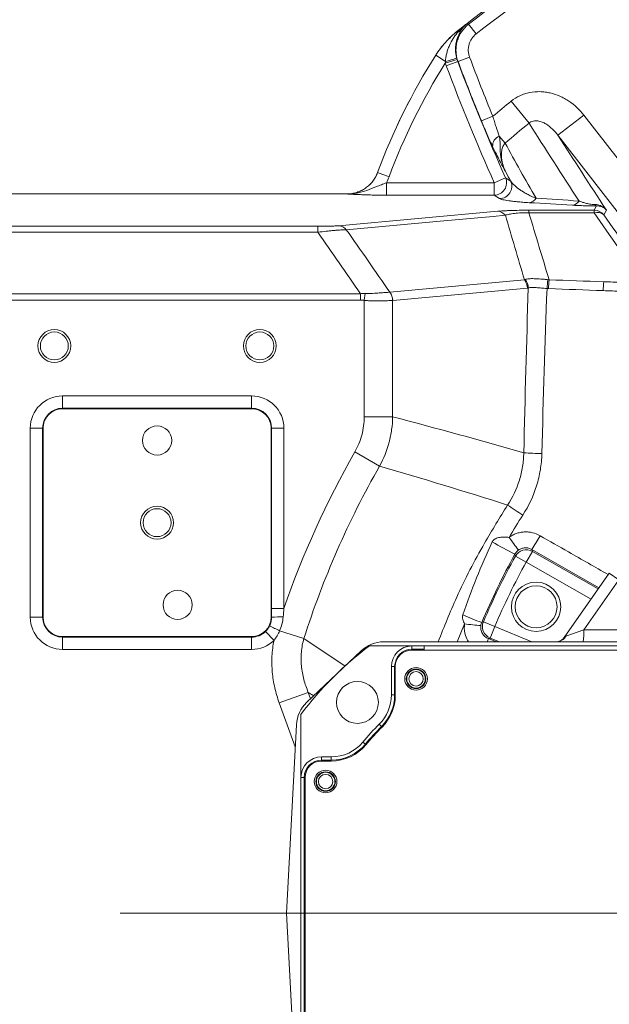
# Model space of a CAD drawing. Header units: millimetres. Extents: x 0 to 16820, y 0 to 11880.
# Tile 76 of 99: x 13528 to 13671, y 6308 to 6548. Entities that reach past the tile are written whole.
import ezdxf

# ---------------------------------------------------------------- set-up
doc = ezdxf.new("R2010")
doc.units = ezdxf.units.MM
doc.header["$LTSCALE"] = 20
doc.linetypes.add('CENTERX2', pattern=[20.32, 12.7, -2.54, 2.54, -2.54])
doc.styles.add('SLDTEXTSTYLE0', font='TXT', dxfattribs={"width": 0.605})
doc.dimstyles.new('SLDDIMSTYLE1', dxfattribs={"dimtxt": 140, "dimasz": 100, "dimexe": 0, "dimexo": 0.0625, "dimgap": 35, "dimtad": 1, "dimtoh": 1, "dimdec": 4, "dimlfac": 20, "dimzin": 12, "dimdsep": 46, "dimtxsty": 'SLDTEXTSTYLE0', "dimsah": 1, "dimcen": 0.09, "dimadec": 1, "dimazin": 0, "dimtfac": 1, "dimtofl": 0, "dimtmove": 0, "dimatfit": 3, "dimfxl": 0, "dimfrac": 2, "dimtolj": 1, "dimtzin": 12, "dimarcsym": 0})

# ---------------------------------------------------------------- blocks, each defined once
blk = doc.blocks.new('*D13')
at = {"color": 7, "linetype": 'Continuous', "lineweight": 0}
for p, q in [((12765.91, 6330.23), (11016.98, 6330.23)), ((14847.06, 6330.23), (16595.98, 6330.23))]:
    blk.add_line(p, q, dxfattribs=at)
blk.add_arc((13806.48, 6330.23), 2759.5, 0, 180, dxfattribs=at)
for points in [[(11046.98, 6330.23), (11063.79, 6429.95), (11033.8, 6430.49)], [(16565.98, 6330.23), (16579.17, 6430.49), (16549.18, 6429.95)]]:
    blk.add_solid(points, dxfattribs=at)
at = {"color": 7, "linetype": 'Continuous', "lineweight": 0, "char_height": 140, "attachment_point": 1, "style": 'SLDTEXTSTYLE0'}
for s, insert in [('180°', (13663.69, 9270.2)), ('+', (13551.45, 9270.2))]:
    blk.add_mtext(s, dxfattribs=dict(at, insert=insert))
blk = doc.blocks.new('*D14')
at = {"color": 7, "linetype": 'Continuous', "lineweight": 0}
for p, q in [((12765.91, 6330.23), (11016.65, 6330.23)), ((14847.06, 6330.23), (16596.31, 6330.23))]:
    blk.add_line(p, q, dxfattribs=at)
blk.add_arc((13806.48, 6330.23), 2759.83, 180, 0, dxfattribs=at)
for points in [[(11046.65, 6330.23), (11033.47, 6229.98), (11063.46, 6230.52)], [(16566.31, 6330.23), (16549.5, 6230.52), (16579.5, 6229.98)]]:
    blk.add_solid(points, dxfattribs=at)
at = {"color": 7, "linetype": 'Continuous', "lineweight": 0, "char_height": 140, "attachment_point": 1, "style": 'SLDTEXTSTYLE0'}
for s, insert in [('180°', (13639.55, 3750.87)), ('-', (13575.59, 3750.87))]:
    blk.add_mtext(s, dxfattribs=dict(at, insert=insert))

msp = doc.modelspace()

# ---------------------------------------------------------------- linework, layer by layer
at = {"color": 8, "linetype": 'Continuous', "lineweight": 0}
for p, q in [((13637.2667643, 6546.5313293), (13639.1127562, 6544.1717399)), ((13634.5015177, 6544.8200867), (13634.5078307, 6544.8146013)), ((13634.6746747, 6544.6064242), (13634.5078307, 6544.8146013)), ((13629.2712461, 6538.9719496), (13629.2651742, 6538.9777357)), ((13631.6259855, 6537.474803), (13629.2712461, 6538.9719496)), ((13634.4663272, 6537.9280326), (13631.6015948, 6537.0525567)), ((13634.627342, 6537.4556583), (13631.8224006, 6536.4032078)), ((13634.7098541, 6537.4317874), (13637.5146873, 6538.4845262)), ((13651.9625017, 6522.4124187), (13647.6304774, 6527.8001592)), ((13659.0045276, 6519.4901036), (13665.3142894, 6524.3902675)), ((13665.3142894, 6524.3902675), (13692.6018112, 6489.2531241)), ((13640.3907017, 6522.9826825), (13643.161471, 6524.1220621)), ((13686.2920494, 6484.3529602), (13659.0045276, 6519.4901036)), ((13646.1598002, 6517.5988559), (13644.7288517, 6519.2711516)), ((13615.1327674, 6510.4558441), (13615.138601, 6510.4478877)), ((13617.9490414, 6509.410211), (13615.138601, 6510.4478877)), ((13617.2708916, 6507.9238879), (13617.2708916, 6504.9279993)), ((13617.2708916, 6507.9238879), (13643.5151085, 6507.9238879)), ((13646.2503647, 6509.1460672), (13643.5151085, 6507.9238879)), ((13643.5151085, 6507.9238879), (13643.5151085, 6504.9279993)), ((13607.644093, 6505.2259891), (13607.6383598, 6505.2342175)), ((13643.5151085, 6504.9279993), (13617.2708916, 6504.9279993)), ((13644.7996442, 6504.0961926), (13643.5151085, 6504.9279993)), ((13605.6510039, 6497.4978149), (13644.342373, 6501.0047018)), ((13651.9493516, 6501.2668402), (13667.8334848, 6501.2668402)), ((13651.9493516, 6500.6076827), (13651.9493516, 6501.2668402)), ((13667.8334848, 6500.6076827), (13651.9493516, 6500.6076827)), ((13667.8334848, 6501.2668402), (13668.3570267, 6502.3362998)), ((13667.8334848, 6500.6076827), (13667.8334848, 6501.2668402)), ((13670.7797932, 6501.2936036), (13670.1996455, 6500.1085131)), ((13525.483798, 6497.3595202), (13600.6079617, 6497.3595202)), ((13600.6079617, 6495.9134043), (13525.483798, 6495.9134043)), ((13600.6079617, 6497.3595202), (13600.6079617, 6495.9134043)), ((13618.097258, 6481.2991286), (13650.8526198, 6484.3175011)), ((13651.5591354, 6482.3209923), (13618.8037736, 6479.3026198)), ((13525.483798, 6480.938325), (13610.9509712, 6480.938325)), ((13610.9509712, 6479.4185025), (13525.483798, 6479.4185025)), ((13610.9509712, 6480.938325), (13610.9509712, 6479.4185025)), ((13612.1427839, 6480.9902073), (13611.8649959, 6479.338452)), ((13611.8649959, 6451.0154903), (13611.8649959, 6479.338452)), ((13618.7931991, 6479.3015985), (13618.7931991, 6451.0154903)), ((13538.483798, 6456.0811112), (13538.483798, 6453.0852226)), ((13538.483798, 6456.0811112), (13584.483798, 6456.0811112)), ((13584.483798, 6456.0811112), (13584.483798, 6453.0852226)), ((13538.483798, 6452.9721786), (13538.483798, 6453.0852226)), ((13584.483798, 6453.0852226), (13538.483798, 6453.0852226)), ((13584.483798, 6452.9721786), (13584.483798, 6453.0852226)), ((13530.6369043, 6448.2342175), (13533.6327929, 6448.2342175)), ((13530.6369043, 6402.2342175), (13530.6369043, 6448.2342175)), ((13533.6327929, 6448.2342175), (13533.6327929, 6402.2342175)), ((13533.7458369, 6448.2342175), (13533.6327929, 6448.2342175)), ((13589.2217591, 6448.2342175), (13589.3348031, 6448.2342175)), ((13589.3348031, 6404.3593047), (13589.3348031, 6448.2342175)), ((13589.3348031, 6448.2342175), (13592.3306917, 6448.2342175)), ((13592.3306917, 6448.2342175), (13592.3306917, 6404.3593047)), ((13615.6122491, 6439.0092654), (13609.5928887, 6442.4396154)), ((13651.286867, 6415.6574911), (13648.6622857, 6417.1021093)), ((13652.7734763, 6418.258518), (13651.286867, 6415.6574911)), ((13652.6439448, 6418.7198726), (13652.7734763, 6418.258518)), ((13668.9795919, 6409.3733965), (13652.6439448, 6418.7198726)), ((13652.7734763, 6418.258518), (13668.7908448, 6409.1038377)), ((13667.0652346, 6406.639411), (13651.286867, 6415.6574911)), ((13671.4979481, 6412.9699819), (13673.8267909, 6411.3393086)), ((13673.8267909, 6411.3393086), (13665.287657, 6399.1441615)), ((13530.6369043, 6402.2342175), (13533.6327929, 6402.2342175)), ((13533.7458369, 6402.2342175), (13533.6327929, 6402.2342175)), ((13589.2217591, 6402.2342175), (13589.3359293, 6402.2342175)), ((13589.3348031, 6404.3593047), (13592.3306917, 6404.3593047)), ((13636.3014304, 6400.6295066), (13634.5221752, 6396.2342175)), ((13643.6205683, 6399.9392495), (13640.8663401, 6401.1180519)), ((13643.6205683, 6399.9392495), (13642.4861793, 6397.1664333)), ((13643.6205683, 6399.9392495), (13652.6768728, 6396.2342175)), ((13538.483798, 6397.4962564), (13538.483798, 6397.3832124)), ((13538.483798, 6397.3832124), (13584.483798, 6397.3832124)), ((13538.483798, 6394.3873238), (13538.483798, 6397.3832124)), ((13584.483798, 6397.4962564), (13584.483798, 6397.3832124)), ((13584.483798, 6394.3873238), (13584.483798, 6397.3832124)), ((13587.8490543, 6398.7403227), (13589.9273726, 6396.5825597)), ((13597.1989637, 6397.0460232), (13591.3005993, 6398.929009)), ((13660.5475232, 6397.3311544), (13660.9340544, 6397.6050045)), ((13660.9340544, 6397.6050045), (13665.287657, 6399.1441615)), ((13665.287657, 6399.1441615), (13679.4467059, 6399.1441615)), ((13597.1989637, 6397.0460232), (13607.2198508, 6390.3289433)), ((13623.483798, 6394.4398598), (13623.483798, 6395.2342175)), ((13642.4861793, 6397.1664333), (13642.0999989, 6397.0079418)), ((13642.0999989, 6397.0079418), (13643.9893317, 6396.2342175)), ((13644.7648181, 6396.2342175), (13642.4861793, 6397.1664333)), ((13584.483798, 6394.3873238), (13538.483798, 6394.3873238)), ((13623.483798, 6394.2342175), (13623.483798, 6394.4398598)), ((13623.483798, 6394.4398598), (13626.4627535, 6394.4398598)), ((13619.2781558, 6390.2342175), (13618.483798, 6390.2342175)), ((13619.2781558, 6383.3002142), (13619.2781558, 6390.2342175)), ((13619.4178014, 6390.2342175), (13619.2781558, 6390.2342175)), ((13598.2700623, 6383.9288629), (13591.2065857, 6381.3557868)), ((13598.2700623, 6383.9288629), (13598.8366263, 6382.3735603)), ((13599.5881711, 6383.0867496), (13598.2700623, 6383.9288629)), ((13619.2781558, 6383.3002142), (13618.483798, 6383.3002142)), ((13619.4178014, 6383.3002142), (13619.2781558, 6383.3002142)), ((13595.1024754, 6370.6609898), (13591.2065857, 6381.3557868)), ((13616.1118109, 6375.6627028), (13615.5504647, 6376.224748)), ((13616.2568926, 6375.5174404), (13616.1118109, 6375.6627028)), ((13612.1497936, 6371.3258286), (13611.539429, 6371.8342175)), ((13612.3078039, 6371.1942175), (13612.1497936, 6371.3258286)), ((13601.483798, 6367.4398598), (13601.483798, 6368.2342175)), ((13601.483798, 6367.2342175), (13601.483798, 6367.4398598)), ((13601.483798, 6367.4398598), (13603.8556799, 6367.4398598)), ((13603.8556799, 6367.4398598), (13603.8556799, 6368.2342175)), ((13603.8556799, 6367.2342175), (13603.8556799, 6367.4398598)), ((13597.2781558, 6363.2342175), (13596.483798, 6363.2342175)), ((13597.2781558, 6292.2342175), (13597.2781558, 6363.2342175)), ((13597.483798, 6363.2342175), (13597.2781558, 6363.2342175))]:
    msp.add_line(p, q, dxfattribs=at)
at = {"color": 7, "linetype": 'Continuous', "lineweight": 0}
for p, q in [((13607.6383598, 6505.2342175), (13525.483798, 6505.2342175)), ((13584.483798, 6452.9721786), (13538.483798, 6452.9721786)), ((13533.7458369, 6448.2342175), (13533.7458369, 6402.2342175)), ((13589.2217591, 6402.2342175), (13589.2217591, 6448.2342175)), ((13660.5475232, 6397.3311544), (13671.4979481, 6412.9699819)), ((13538.483798, 6397.4962564), (13584.483798, 6397.4962564)), ((13623.483798, 6395.2342175), (13613.1516141, 6395.2342175)), ((13708.328006, 6396.2342175), (13616.6343878, 6396.2342175)), ((13626.4488879, 6395.2342175), (13623.483798, 6395.2342175)), ((13626.4627535, 6394.4398598), (13626.4488879, 6395.2342175)), ((13626.4488879, 6395.2342175), (13694.4837981, 6395.2342175)), ((13597.8681604, 6381.4545205), (13611.1275512, 6394.0372125)), ((13694.483798, 6394.2342175), (13623.4178014, 6394.2342175)), ((13626.4627535, 6394.4398598), (13626.466343, 6394.2342175)), ((13618.483798, 6390.2342175), (13618.483798, 6383.3002142)), ((13619.4178014, 6390.2342175), (13619.4178014, 6383.2342175)), ((13596.483798, 6378.5664014), (13596.483798, 6363.2342175)), ((13592.983798, 6330.2342175), (13595.3859608, 6376.0702132)), ((13603.8556799, 6368.2342175), (13601.483798, 6368.2342175)), ((13603.8556799, 6367.2342175), (13601.483798, 6367.2342175)), ((13596.483798, 6363.2342175), (13596.483798, 6292.2342175)), ((13597.483798, 6363.2342175), (13597.483798, 6292.2342175)), ((13592.983798, 6330.2342175), (13595.3859608, 6284.3982219))]:
    msp.add_line(p, q, dxfattribs=at)
at = {"color": 7, "linetype": 'CENTERX2', "lineweight": 0}
msp.add_line((13806.483798, 6330.2342175), (12765.9091409, 6330.2342175), dxfattribs=at)
msp.add_line((13806.483798, 6330.2342175), (12765.9091409, 6330.2342175), dxfattribs=at)
at = {"color": 8, "linetype": 'Continuous', "lineweight": 0, "flags": 128}
for points in [[(13636.8224937, 6546.6493654), (13637.0029009, 6546.6014456), (13637.2114583, 6546.5460286), (13637.2667643, 6546.5313293)], [(13634.7098541, 6537.4317874), (13634.6551472, 6537.4476147), (13634.627342, 6537.4556583)], [(13646.2503647, 6509.1460672), (13646.7321375, 6508.8356863), (13647.5317657, 6508.3212517)], [(13646.2088434, 6500.0363568), (13643.2085611, 6499.7644282), (13631.2074318, 6498.6767141), (13607.5173817, 6496.5295827)], [(13648.6622857, 6417.1021093), (13648.5440834, 6417.537022), (13648.5401709, 6417.5514437)], [(13640.4631135, 6400.9485971), (13640.6163036, 6401.0130227), (13640.8663401, 6401.1180519)]]:
    msp.add_lwpolyline(points, dxfattribs=at)
at = {"color": 7, "linetype": 'Continuous', "lineweight": 30}
for radius in [2513, 665]:
    msp.add_circle((13806.483798, 6330.2342175), radius, dxfattribs=at)
at = {"color": 7, "linetype": 'Continuous', "lineweight": 0}
for centre, radius in [((13536.483798, 6468.2342175), 4), ((13536.483798, 6468.2342175), 3.4), ((13586.483798, 6468.2342175), 4), ((13586.483798, 6468.2342175), 3.4), ((13561.483798, 6445.2342175), 3.55), ((13561.483798, 6425.2342175), 4), ((13561.483798, 6425.2342175), 3.4), ((13653.6888102, 6404.7573125), 6), ((13653.6888102, 6404.7573125), 5.1), ((13566.483798, 6405.2342175), 3.55), ((13624.483798, 6387.2342175), 2.75), ((13624.483798, 6387.2342175), 2.375), ((13610.2185564, 6381.4994592), 5.1), ((13602.483798, 6362.2342175), 2.75), ((13602.483798, 6362.2342175), 2.375)]:
    msp.add_circle(centre, radius, dxfattribs=at)
at = {"color": 8, "linetype": 'Continuous', "lineweight": 0}
for centre, radius in [((13624.483798, 6387.2342175), 2.2484223), ((13624.483798, 6387.2342175), 1.7484414), ((13602.483798, 6362.2342175), 2.2484223), ((13602.483798, 6362.2342175), 1.7484414)]:
    msp.add_circle(centre, radius, dxfattribs=at)
at = {"color": 7, "linetype": 'Continuous', "lineweight": 0}
for centre, radius, start, end in [((13806.483798, 6330.2342175), 275, 111.903600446, 128.710826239), ((13755.8457508, 6458.4957028), 150, 147.55112169, 159.732662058), ((13538.483798, 6448.2342175), 4.7379611, 90, 180), ((13584.483798, 6448.2342175), 4.7379611, 0, 90), ((13538.483798, 6402.2342175), 4.7379611, 180, 270), ((13584.483798, 6402.2342175), 4.7379611, 270, 0), ((13661.483798, 6330.2342175), 81, 126.633461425, 143.366538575), ((13616.6343878, 6388.2342175), 8, 90, 133.5), ((13623.483798, 6390.2342175), 5, 90, 180), ((13623.4178014, 6390.2342175), 4, 90, 180), ((13608.483798, 6383.3002142), 10, 314.964349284, 0), ((13608.4178014, 6383.2342175), 11, 315.035650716, 0), ((13603.3749971, 6375.6515255), 8, 133.5, 177), ((13661.483798, 6330.2342175), 65, 134.964349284, 140.2081805), ((13661.483798, 6330.2342175), 64, 135.035650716, 140.2081805), ((13603.8556799, 6378.2342175), 10, 270, 320.2081805), ((13603.8556799, 6378.2342175), 11, 270, 320.2081805), ((13601.483798, 6363.2342175), 5, 90, 180), ((13601.483798, 6363.2342175), 4, 90, 180)]:
    msp.add_arc(centre, radius, start, end, dxfattribs=at)
at = {"color": 8, "linetype": 'Continuous', "lineweight": 0}
for centre, radius, start, end in [((13806.483798, 6330.2342175), 274.6249171, 111.962645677, 128.037354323), ((13806.483798, 6330.2342175), 271.6290285, 111.962645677, 128.037354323), ((13806.483798, 6330.2342175), 274.9917716, 128.095106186, 128.710514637), ((13634.4927353, 6545.8307263), 1.237747, 278.452673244, 317.068867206), ((13755.8457508, 6458.4957028), 149.9917716, 147.551742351, 159.734741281), ((13755.8457508, 6458.4957028), 146.995883, 147.695730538, 159.734741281), ((13628.2548427, 6553.285603), 16.1661993, 282.036239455, 292.1781559), ((14102.4724335, 6712.9972369), 502.6896704, 200.566745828, 204.07625898), ((14102.4724335, 6712.9972369), 499.6937818, 200.566745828, 204.07625898), ((14102.4724335, 6712.9972369), 499.6249171, 200.572632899, 202.353159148), ((14102.4724335, 6712.9972369), 496.6290285, 200.572632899, 202.353159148), ((13806.483798, 6330.2342175), 253.5087351, 128.801096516, 130.109266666), ((13806.483798, 6330.2342175), 246.5954015, 128.801096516, 130.552911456), ((13645.6417863, 6516.9175154), 2.5244907, 111.20040749, 183.771481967), ((13643.498077, 6507.9349322), 3.0069811, 270.324524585, 23.751734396), ((13644.7825462, 6507.1031375), 3.0069935, 270.325788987, 23.897000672), ((13651.7872585, 6505.2943373), 2.2018566, 275.307666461, 329.377766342), ((13662.3160882, 6504.5958428), 2.125548, 275.634166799, 329.2090332), ((13644.2156753, 6498.4775249), 2.5303509, 38.028520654, 87.129931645), ((13667.8292675, 6498.2623366), 3.0045065, 37.913354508, 89.919575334), ((13668.6169949, 6498.4640576), 2.282327, 46.097182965, 110.077715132), ((13668.5282199, 6502.9267131), 0.6147316, 206.929057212, 253.830228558), ((13605.5243149, 6494.9706635), 2.530325, 38.031490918, 87.130100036), ((13648.2235228, 6482.2638644), 3.3361018, 0.981190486, 37.994059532), ((13648.4237769, 6482.230944), 3.371436, 2.035365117, 39.62981902), ((13698.3632419, 6479.1315545), 42.1306283, 172.87099232, 175.796432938), ((13701.0237185, 6480.5642155), 44.3348031, 175.127641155, 177.888434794), ((13721.2466061, 6480.0684986), 51.2545893, 175.762289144, 178.184763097), ((13615.4523524, 6479.2363322), 3.3414841, 1.119179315, 38.112802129), ((13615.468161, 6479.2454918), 3.3361018, 0.981190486, 37.994059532), ((13538.483798, 6448.2342175), 7.8468937, 90, 180), ((13584.483798, 6448.2342175), 7.8468937, 0, 90), ((13538.483798, 6448.2342175), 4.8510051, 90, 180), ((13584.483798, 6448.2342175), 4.8510051, 0, 90), ((13806.483798, 6330.2342175), 226.6188022, 150.321784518, 160.90766299), ((13656.2900586, 6518.2983028), 76.2580377, 265.789357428, 269.102930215), ((13806.483798, 6330.2342175), 219.6905989, 150.321784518, 162.294907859), ((13713.28954, 6525.927434), 117.137462, 235.381701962, 237.562675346), ((13707.469707, 6464.0240545), 73.7418701, 215.060438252, 218.06230191), ((13602.0626138, 6451.1591062), 60.0897239, 327.326802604, 331.040989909), ((13702.5966384, 6523.9120232), 119.3091553, 240.048409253, 243.058601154), ((13806.483798, 6330.2342175), 180.1489949, 151.170796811, 156.829203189), ((13651.2905998, 6415.6442202), 3.0055741, 60.437316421, 150.98348039), ((13806.483798, 6330.2342175), 177.1531063, 151.170796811, 156.829203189), ((13538.483798, 6402.2342175), 7.8468937, 180, 270), ((13538.483798, 6402.2342175), 4.8510051, 180, 270), ((13591.5727081, 6363.2126171), 39.0856556, 89.147615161, 93.280693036), ((13661.951191, 6460.7159273), 63.5127643, 245.725501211, 250.22502671), ((13616.170486, 6452.1430009), 58.7387453, 242.294775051, 244.950675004), ((13642.5096997, 6438.6112127), 38.4857455, 260.716856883, 266.634829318), ((13643.6333241, 6399.9444783), 3.0055741, 157.01651961, 247.562683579), ((13584.483798, 6402.2342175), 4.8510051, 270, 313.925584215), ((13658.5678019, 6398.9613545), 2.727423, 270.829716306, 330.178409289), ((13648.4067875, 6398.4324457), 16.8958662, 352.524369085, 2.414222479), ((13584.483798, 6402.2342175), 7.8468937, 270, 313.925584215), ((13611.5119474, 6408.5322307), 32.6869719, 337.899278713, 339.355704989), ((13623.483798, 6390.2342175), 4.2056422, 90, 180), ((13608.483798, 6383.3002142), 10.7943578, 314.964349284, 0), ((13661.483798, 6330.2342175), 64.2056422, 134.964349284, 140.2081805), ((13603.8556799, 6378.2342175), 10.7943578, 270, 320.2081805), ((13601.483798, 6363.2342175), 4.2056422, 90, 180)]:
    msp.add_arc(centre, radius, start, end, dxfattribs=at)
for centre, major_axis, ratio, start_param, end_param in [((14635.6680101, 5332.2421326), (-1165.1605894, 1499.2268484), 0.0413286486, 0.6457613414, 0.6636944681), ((14638.0341708, 5334.0796941), (-1165.1655646, 1496.2245281), 0.0413490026, 0.6456809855, 0.6636141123)]:
    msp.add_ellipse(centre, major_axis=major_axis, ratio=ratio, start_param=start_param, end_param=end_param, dxfattribs=at)
for points, knots in [([(13634.7098541, 6537.4317874), (13634.5608103, 6537.8297984), (13634.4447829, 6538.235602), (13634.2773028, 6539.0624506), (13634.2259631, 6539.4867408), (13634.1912971, 6540.3286923), (13634.2071706, 6540.7475551), (13634.280187, 6541.3727182), (13634.3127646, 6541.5805817), (13634.394763, 6541.9952368), (13634.4444114, 6542.2025976), (13634.6162803, 6542.8123907), (13634.7617267, 6543.2058421), (13635.1129842, 6543.9671704), (13635.3201861, 6544.337085), (13636.0277629, 6545.3926617), (13636.5976892, 6546.0070752), (13637.2667643, 6546.5313293)], [0, 0, 0, 0, 0.125, 0.125, 0.25, 0.25, 0.375, 0.375, 0.4375, 0.4375, 0.5, 0.5, 0.625, 0.625, 0.75, 0.75, 1, 1, 1, 1]), ([(13634.6746747, 6544.6064242), (13635.0077192, 6544.9761532), (13635.353539, 6545.3304881), (13636.0696152, 6546.0109444), (13636.4408285, 6546.3378233), (13636.8224937, 6546.6493654)], [0, 0, 0, 0, 0.5, 0.5, 1, 1, 1, 1]), ([(13635.3989801, 6544.9876735), (13635.6020328, 6545.3064975), (13635.8224951, 6545.6028146), (13636.1783587, 6546.0174405), (13636.3011975, 6546.1506385), (13636.555407, 6546.4073024), (13636.6874589, 6546.531361), (13636.8224937, 6546.6493654)], [0, 0, 0, 0, 0.5, 0.5, 0.75, 0.75, 1, 1, 1, 1]), ([(13629.2712461, 6538.9719496), (13629.9790711, 6540.0850899), (13630.7707599, 6541.1286105), (13632.5182405, 6543.0794217), (13633.4785414, 6543.9895788), (13634.5078307, 6544.8146013)], [0, 0, 0, 0, 0.5, 0.5, 1, 1, 1, 1]), ([(13631.6259855, 6537.474803), (13631.6511138, 6537.8130453), (13631.6916424, 6538.1481685), (13631.8015898, 6538.812863), (13631.871217, 6539.1428521), (13632.0363887, 6539.7901451), (13632.1320592, 6540.1084262), (13632.3484247, 6540.7349889), (13632.4695482, 6541.044172), (13632.8662649, 6541.9493978), (13633.1744458, 6542.5230572), (13633.6970515, 6543.3416147), (13633.8815832, 6543.6076101), (13634.2663998, 6544.1205814), (13634.4671266, 6544.3682125), (13634.6746747, 6544.6064242)], [0, 0, 0, 0, 0.125, 0.125, 0.25, 0.25, 0.375, 0.375, 0.5, 0.5, 0.75, 0.75, 0.875, 0.875, 1, 1, 1, 1]), ([(13635.3989801, 6544.9876735), (13635.2683912, 6544.7826289), (13635.14216, 6544.5649645), (13634.9053013, 6544.1073533), (13634.7942074, 6543.8664322), (13634.4930719, 6543.117761), (13634.3345528, 6542.5853833), (13634.1761775, 6541.7311029), (13634.1367816, 6541.4359954), (13634.0894492, 6540.8381238), (13634.0811259, 6540.5339071), (13634.0982737, 6539.9130977), (13634.1241368, 6539.5941432), (13634.2127273, 6538.9559343), (13634.2751568, 6538.6363086), (13634.3573853, 6538.3154669)], [0, 0, 0, 0, 0.125, 0.125, 0.25, 0.25, 0.5, 0.5, 0.625, 0.625, 0.75, 0.75, 0.875, 0.875, 1, 1, 1, 1]), ([(13639.1127562, 6544.1717399), (13638.6942246, 6543.8443075), (13638.3376717, 6543.460471), (13637.8950176, 6542.8008315), (13637.7653991, 6542.5696404), (13637.5457013, 6542.0937968), (13637.4547488, 6541.8478664), (13637.3114997, 6541.3396228), (13637.2599037, 6541.0781743), (13637.1991866, 6540.5571086), (13637.1893672, 6540.2952729), (13637.2113005, 6539.7689648), (13637.2435553, 6539.5037425), (13637.3486008, 6538.9869173), (13637.4213222, 6538.7332809), (13637.5146873, 6538.4845262)], [0, 0, 0, 0, 0.25, 0.25, 0.375, 0.375, 0.5, 0.5, 0.625, 0.625, 0.75, 0.75, 0.875, 0.875, 1, 1, 1, 1]), ([(13647.6304774, 6527.8001592), (13648.2909229, 6528.3311918), (13648.9994647, 6528.769488), (13650.1302526, 6529.2958664), (13650.5186099, 6529.4492912), (13651.3186294, 6529.7112052), (13651.7295835, 6529.8189536), (13652.9585031, 6530.0665986), (13653.7852182, 6530.1362032), (13655.0355859, 6530.1083891), (13655.4555764, 6530.0766928), (13656.2926483, 6529.9694337), (13656.7042084, 6529.8947622), (13657.919702, 6529.6128738), (13658.7046145, 6529.3482826), (13659.8468706, 6528.8454828), (13660.2217247, 6528.6600925), (13660.9596397, 6528.2537394), (13661.3188138, 6528.0348148), (13662.3602653, 6527.3386346), (13663.0105553, 6526.8202133), (13664.227911, 6525.6806874), (13664.797279, 6525.0560028), (13665.3142894, 6524.3902675)], [0, 0, 0, 0, 0.125, 0.125, 0.1875, 0.1875, 0.25, 0.25, 0.375, 0.375, 0.4375, 0.4375, 0.5, 0.5, 0.625, 0.625, 0.6875, 0.6875, 0.75, 0.75, 0.875, 0.875, 1, 1, 1, 1]), ([(13643.1227629, 6516.7514613), (13642.6977754, 6517.6532832), (13642.2514989, 6518.6358857), (13641.670649, 6519.9597538), (13641.5532077, 6520.2296467), (13641.3196182, 6520.7708888), (13641.2030168, 6521.0432638), (13640.8538181, 6521.8655614), (13640.6218269, 6522.420627), (13640.3907017, 6522.9826825)], [0, 0, 0, 0, 0.5, 0.5, 0.625, 0.625, 0.75, 0.75, 1, 1, 1, 1]), ([(13643.161471, 6524.1220621), (13643.2891622, 6523.686669), (13643.4185137, 6523.2562112), (13643.6804685, 6522.405095), (13643.8138491, 6521.9820403), (13644.2134855, 6520.7454358), (13644.4746552, 6519.9774604), (13644.7288517, 6519.2711516)], [0, 0, 0, 0, 0.25, 0.25, 0.5, 0.5, 1, 1, 1, 1]), ([(13659.0045276, 6519.4901036), (13658.6078533, 6520.03403), (13658.1702835, 6520.5425889), (13657.1991768, 6521.4766659), (13656.661469, 6521.9060295), (13655.7770631, 6522.4309583), (13655.468561, 6522.5867014), (13654.8116584, 6522.84212), (13654.4643938, 6522.9413171), (13653.9194346, 6523.013659), (13653.7340271, 6523.0247189), (13653.3610095, 6523.0126679), (13653.1703073, 6522.9890881), (13652.7986641, 6522.8994977), (13652.6148432, 6522.8327461), (13652.2681991, 6522.6534652), (13652.108539, 6522.5432165), (13651.9625017, 6522.4124187)], [0, 0, 0, 0, 0.25, 0.25, 0.5, 0.5, 0.625, 0.625, 0.75, 0.75, 0.8125, 0.8125, 0.875, 0.875, 0.9375, 0.9375, 1, 1, 1, 1]), ([(13644.7288517, 6519.2711516), (13644.8090245, 6518.8965364), (13644.8654395, 6518.5327839), (13644.9288876, 6517.8065932), (13644.9355845, 6517.4432632), (13644.936281, 6516.7051437), (13644.9325375, 6516.3309012), (13644.9537618, 6515.578584), (13644.9783508, 6515.2012668), (13645.1071252, 6514.0773088), (13645.2656952, 6513.3360202), (13645.7051645, 6511.8939664), (13645.9847926, 6511.192405), (13646.3133858, 6510.5166834)], [0, 0, 0, 0, 0.125, 0.125, 0.25, 0.25, 0.375, 0.375, 0.5, 0.5, 0.75, 0.75, 1, 1, 1, 1]), ([(13646.1598002, 6517.5988559), (13645.9211108, 6517.348054), (13645.7466015, 6517.063822), (13645.480003, 6516.4600822), (13645.3920334, 6516.1471427), (13645.2196693, 6515.2158307), (13645.2209136, 6514.5885162), (13645.3497503, 6513.3717661), (13645.4802718, 6512.7742088), (13645.8313413, 6511.6192278), (13646.0524193, 6511.0599483), (13646.3133858, 6510.5166834)], [0, 0, 0, 0, 0.125, 0.125, 0.25, 0.25, 0.5, 0.5, 0.75, 0.75, 1, 1, 1, 1]), ([(13643.1227629, 6516.7514613), (13643.4436868, 6516.0704618), (13643.7404566, 6515.4602505), (13644.2987512, 6514.3413882), (13644.5612661, 6513.830378), (13645.0729802, 6512.8473051), (13645.3222655, 6512.3750191), (13645.6947026, 6511.6737002), (13645.818491, 6511.4413991), (13646.004082, 6511.0940056), (13646.0659286, 6510.9783894), (13646.1896464, 6510.7473703), (13646.2519255, 6510.6312077), (13646.3133858, 6510.5166834)], [0, 0, 0, 0, 0.25, 0.25, 0.5, 0.5, 0.75, 0.75, 0.875, 0.875, 0.9375, 0.9375, 1, 1, 1, 1]), ([(13607.644093, 6505.2259891), (13608.0527593, 6505.2256972), (13608.4582086, 6505.2565415), (13609.2627448, 6505.3798147), (13609.662136, 6505.4728928), (13610.432685, 6505.7153347), (13610.80673, 6505.864988), (13611.5322986, 6506.221317), (13611.8864458, 6506.430146), (13612.5508202, 6506.8939381), (13612.8627752, 6507.1491579), (13613.446766, 6507.705616), (13613.7205816, 6508.009245), (13614.4657814, 6508.9756861), (13614.8560551, 6509.6809554), (13615.138601, 6510.4478877)], [0, 0, 0, 0, 0.125, 0.125, 0.25, 0.25, 0.375, 0.375, 0.5, 0.5, 0.625, 0.625, 0.75, 0.75, 1, 1, 1, 1]), ([(13617.2708916, 6507.9238879), (13616.8535744, 6507.7809174), (13616.4447847, 6507.6311973), (13615.6382041, 6507.3215816), (13615.2396462, 6507.161451), (13614.0579289, 6506.6825225), (13613.2858856, 6506.3651085), (13611.7126798, 6505.8167949), (13610.9167216, 6505.5890514), (13609.7044426, 6505.3623556), (13609.2971084, 6505.3055008), (13608.6809791, 6505.2515636), (13608.4747533, 6505.2387986), (13608.060608, 6505.2241421), (13607.8509646, 6505.2222847), (13607.644093, 6505.2259891)], [0, 0, 0, 0, 0.125, 0.125, 0.25, 0.25, 0.5, 0.5, 0.75, 0.75, 0.875, 0.875, 0.9375, 0.9375, 1, 1, 1, 1]), ([(13647.5317657, 6508.3212517), (13647.7778106, 6507.9718128), (13648.1008028, 6507.6231629), (13648.8638156, 6506.9267497), (13649.3046503, 6506.5790002), (13650.0558145, 6506.0579153), (13650.3213985, 6505.8843127), (13650.8863191, 6505.5373012), (13651.1855625, 6505.3639521), (13651.8204237, 6505.0196036), (13652.1562415, 6504.848361), (13652.8764529, 6504.5083623), (13653.2601728, 6504.3395696), (13653.6820539, 6504.1727657)], [0, 0, 0, 0, 0.25, 0.25, 0.5, 0.5, 0.625, 0.625, 0.75, 0.75, 0.875, 0.875, 1, 1, 1, 1]), ([(13617.2708916, 6504.9279993), (13616.2981994, 6504.9279993), (13615.358406, 6504.9372688), (13613.987913, 6504.9622173), (13613.5442768, 6504.9723123), (13612.6924802, 6504.9951798), (13612.2819413, 6505.0080004), (13611.4865171, 6505.0359579), (13611.100596, 6505.0511449), (13610.3547996, 6505.0831824), (13609.9961504, 6505.0999681), (13609.2990198, 6505.1346248), (13608.960556, 6505.1524968), (13608.4617751, 6505.1797846), (13608.296999, 6505.1889605), (13607.9693511, 6505.2074146), (13607.8054209, 6505.2167545), (13607.644093, 6505.2259891)], [0, 0, 0, 0, 0.25, 0.25, 0.375, 0.375, 0.5, 0.5, 0.625, 0.625, 0.75, 0.75, 0.875, 0.875, 0.9375, 0.9375, 1, 1, 1, 1]), ([(13651.9909386, 6503.1019215), (13651.4232223, 6503.1363995), (13650.9115063, 6503.1726965), (13649.9624609, 6503.2477068), (13649.5258866, 6503.2864446), (13648.7125419, 6503.3658629), (13648.334845, 6503.4066902), (13647.6381695, 6503.4893285), (13647.3196193, 6503.5310626), (13646.4438084, 6503.6573773), (13645.9648711, 6503.7430491), (13645.2133892, 6503.9172682), (13644.9394372, 6504.0057958), (13644.7996442, 6504.0961926)], [0, 0, 0, 0, 0.125, 0.125, 0.25, 0.25, 0.375, 0.375, 0.5, 0.5, 0.75, 0.75, 1, 1, 1, 1]), ([(13664.1420203, 6503.507759), (13664.3808483, 6503.4194079), (13664.6297352, 6503.3320447), (13665.1574175, 6503.1603028), (13665.4367738, 6503.075584), (13665.8888409, 6502.954331), (13666.0452065, 6502.914858), (13666.3751697, 6502.8387934), (13666.5503531, 6502.8018235), (13666.9207914, 6502.7349109), (13667.1147763, 6502.7047889), (13667.434147, 6502.6704345), (13667.5435033, 6502.6611505), (13667.763335, 6502.6492189), (13667.8743396, 6502.646644), (13667.9801448, 6502.6483092)], [0, 0, 0, 0, 0.25, 0.25, 0.5, 0.5, 0.625, 0.625, 0.75, 0.75, 0.875, 0.875, 0.9375, 0.9375, 1, 1, 1, 1]), ([(13644.342373, 6501.0047018), (13644.7429233, 6501.0410067), (13645.1940441, 6501.0750543), (13645.9646974, 6501.1219312), (13646.2373535, 6501.1368528), (13646.8193505, 6501.1650587), (13647.1313409, 6501.1784396), (13648.1132237, 6501.2148828), (13648.820645, 6501.2340916), (13650.3545507, 6501.2604071), (13651.1420996, 6501.2668402), (13651.9493516, 6501.2668402)], [0, 0, 0, 0, 0.25, 0.25, 0.375, 0.375, 0.5, 0.5, 0.75, 0.75, 1, 1, 1, 1]), ([(13651.9493516, 6500.6076827), (13651.3039174, 6500.6297338), (13650.6736908, 6500.6311866), (13649.4594236, 6500.5899848), (13648.9188872, 6500.5491464), (13648.1844092, 6500.4647063), (13647.9561203, 6500.4330135), (13647.5334751, 6500.364875), (13647.3377833, 6500.3282643), (13646.9724168, 6500.2508127), (13646.8023524, 6500.2098399), (13646.487844, 6500.1251318), (13646.3430637, 6500.0813492), (13646.2088434, 6500.0363568)], [0, 0, 0, 0, 0.25, 0.25, 0.5, 0.5, 0.625, 0.625, 0.75, 0.75, 0.875, 0.875, 1, 1, 1, 1]), ([(13668.3570267, 6502.3362998), (13668.0844235, 6502.3316003), (13667.80576, 6502.3292032), (13667.3798789, 6502.3286035), (13667.2359679, 6502.3289149), (13666.9536131, 6502.3304256), (13666.8142043, 6502.3316192), (13666.4005111, 6502.3363232), (13666.1287122, 6502.3409945), (13665.604669, 6502.3524164), (13665.3535852, 6502.3591164), (13664.6243036, 6502.3813835), (13664.1672974, 6502.3992014), (13663.3092653, 6502.4378212), (13662.9074723, 6502.4586572), (13662.5247668, 6502.4805632)], [0, 0, 0, 0, 0.125, 0.125, 0.1875, 0.1875, 0.25, 0.25, 0.375, 0.375, 0.5, 0.5, 0.75, 0.75, 1, 1, 1, 1]), ([(13667.9801448, 6502.6483092), (13668.251591, 6502.6525814), (13668.5177344, 6502.6228477), (13669.0385934, 6502.5023797), (13669.295956, 6502.4098285), (13669.7761815, 6502.1734145), (13670.0011227, 6502.0297519), (13670.3153065, 6501.7775431), (13670.4159582, 6501.6873384), (13670.6059274, 6501.4976832), (13670.6966407, 6501.3966852), (13670.7797932, 6501.2936036)], [0, 0, 0, 0, 0.25, 0.25, 0.5, 0.5, 0.75, 0.75, 0.875, 0.875, 1, 1, 1, 1]), ([(13668.3570267, 6502.3362998), (13668.6008044, 6502.3449503), (13668.8374299, 6502.3254119), (13669.2945817, 6502.23681), (13669.5165795, 6502.1667745), (13669.9295384, 6501.9846253), (13670.1218783, 6501.8725935), (13670.4769962, 6501.6094032), (13670.6394077, 6501.4576673), (13670.7797932, 6501.2936036)], [0, 0, 0, 0, 0.25, 0.25, 0.5, 0.5, 0.75, 0.75, 1, 1, 1, 1]), ([(13600.6079617, 6497.3595202), (13601.1085991, 6497.3595202), (13601.609577, 6497.3620292), (13602.3378454, 6497.3701282), (13602.5772746, 6497.3735489), (13603.048748, 6497.3819908), (13603.2813414, 6497.3870394), (13603.7260697, 6497.3986143), (13603.9397306, 6497.4051619), (13604.3486407, 6497.4198648), (13604.5453986, 6497.4280988), (13605.0925775, 6497.4547838), (13605.4000497, 6497.4750691), (13605.6510039, 6497.4978149)], [0, 0, 0, 0, 0.25, 0.25, 0.375, 0.375, 0.5, 0.5, 0.625, 0.625, 0.75, 0.75, 1, 1, 1, 1]), ([(13607.5173817, 6496.5295827), (13607.1487549, 6496.5219182), (13606.7141406, 6496.5020756), (13605.9632202, 6496.4540389), (13605.6958802, 6496.4348969), (13605.141181, 6496.3914431), (13604.8523055, 6496.3670428), (13604.2521656, 6496.3130445), (13603.939129, 6496.2832642), (13603.3010036, 6496.2195449), (13602.976093, 6496.1856451), (13601.9848745, 6496.0781845), (13601.2987917, 6495.9984482), (13600.6079617, 6495.9134043)], [0, 0, 0, 0, 0.25, 0.25, 0.375, 0.375, 0.5, 0.5, 0.625, 0.625, 0.75, 0.75, 1, 1, 1, 1]), ([(13651.0203942, 6484.3813298), (13651.1409003, 6484.4321915), (13651.2790026, 6484.4733901), (13651.586379, 6484.5381528), (13651.7554289, 6484.5618814), (13652.1257687, 6484.5957321), (13652.3270323, 6484.6058532), (13652.7651063, 6484.6149559), (13652.9999668, 6484.6138172), (13653.4890548, 6484.6027474), (13653.7450375, 6484.5928571), (13654.2810106, 6484.5654462), (13654.5614908, 6484.5478155), (13655.1238387, 6484.5063627), (13655.4076394, 6484.4824789), (13655.9802424, 6484.4273725), (13656.2706202, 6484.3959428), (13656.5583157, 6484.360128)], [0, 0, 0, 0, 0.125, 0.125, 0.25, 0.25, 0.375, 0.375, 0.5, 0.5, 0.625, 0.625, 0.75, 0.75, 0.875, 0.875, 1, 1, 1, 1]), ([(13612.1427839, 6480.9902073), (13612.4480621, 6480.9808812), (13612.7516415, 6480.9830872), (13613.3447876, 6480.9995536), (13613.635636, 6481.0138371), (13614.2067287, 6481.047794), (13614.4883866, 6481.0676288), (13615.033832, 6481.1080472), (13615.2968701, 6481.1285697), (13615.8045878, 6481.1676434), (13616.0492616, 6481.1862138), (13616.5202793, 6481.219908), (13616.746683, 6481.2350223), (13617.3838972, 6481.2733291), (13617.758615, 6481.2895808), (13618.0814226, 6481.2987353)], [0, 0, 0, 0, 0.125, 0.125, 0.25, 0.25, 0.375, 0.375, 0.5, 0.5, 0.625, 0.625, 0.75, 0.75, 1, 1, 1, 1]), ([(13656.3459486, 6482.2197416), (13655.8882852, 6482.2664434), (13655.4373621, 6482.3023271), (13654.7718565, 6482.3529371), (13654.5508471, 6482.369128), (13654.1257052, 6482.3989972), (13653.9200045, 6482.4128003), (13653.3232236, 6482.4486327), (13652.9495123, 6482.4657199), (13652.4644178, 6482.4574743), (13652.3138258, 6482.4490396), (13652.0350576, 6482.4147073), (13651.9068348, 6482.3885852), (13651.7930859, 6482.3506851)], [0, 0, 0, 0, 0.25, 0.25, 0.375, 0.375, 0.5, 0.5, 0.75, 0.75, 0.875, 0.875, 1, 1, 1, 1]), ([(13618.7931991, 6479.3015985), (13618.7498045, 6479.2988586), (13618.7040286, 6479.2961128), (13618.6114851, 6479.2908234), (13618.5640948, 6479.2882407), (13618.4186077, 6479.2806518), (13618.3171982, 6479.2758035), (13617.9998961, 6479.2617467), (13617.7709856, 6479.2530016), (13617.2780277, 6479.2366109), (13617.0119198, 6479.2289209), (13616.4573824, 6479.2156631), (13616.168273, 6479.2100515), (13615.5667907, 6479.2022443), (13615.2544195, 6479.2000332), (13614.6056073, 6479.2015354), (13614.2723463, 6479.2052848), (13613.5997269, 6479.2219602), (13613.2586913, 6479.2348643), (13612.7401462, 6479.2646686), (13612.5661294, 6479.2763593), (13612.3033348, 6479.2971443), (13612.2156068, 6479.3046035), (13612.0402864, 6479.3206491), (13611.9513526, 6479.3293751), (13611.8649959, 6479.338452)], [0, 0, 0, 0, 0.03125, 0.03125, 0.0625, 0.0625, 0.125, 0.125, 0.25, 0.25, 0.375, 0.375, 0.5, 0.5, 0.625, 0.625, 0.75, 0.75, 0.875, 0.875, 0.9375, 0.9375, 0.96875, 0.96875, 1, 1, 1, 1]), ([(13609.5928887, 6442.4396154), (13610.3385357, 6443.7480294), (13610.9025169, 6445.1226846), (13611.4772128, 6447.2835833), (13611.6234563, 6448.0247657), (13611.8168766, 6449.5135988), (13611.8649959, 6450.2623823), (13611.8649959, 6451.0154903)], [0, 0, 0, 0, 0.5, 0.5, 0.75, 0.75, 1, 1, 1, 1]), ([(13611.8649959, 6451.0154903), (13612.5316625, 6451.0154903), (13613.2214249, 6451.0154903), (13614.5790976, 6451.0154903), (13615.2461937, 6451.0154903), (13616.483798, 6451.0154903), (13617.0535367, 6451.0154903), (13618.0416779, 6451.0154903), (13618.4598658, 6451.0154903), (13618.7931991, 6451.0154903)], [0, 0, 0, 0, 0.25, 0.25, 0.5, 0.5, 0.75, 0.75, 1, 1, 1, 1]), ([(13618.7931991, 6451.0154903), (13618.7735529, 6449.9643381), (13618.6911635, 6448.9194365), (13618.4733379, 6447.3614724), (13618.3847432, 6446.842578), (13618.1767974, 6445.8136905), (13618.0577261, 6445.3046628), (13617.3883853, 6442.7860631), (13616.6189022, 6440.855126), (13615.6122491, 6439.0092654)], [0, 0, 0, 0, 0.25, 0.25, 0.375, 0.375, 0.5, 0.5, 1, 1, 1, 1]), ([(13646.7429755, 6429.5285764), (13647.9959532, 6431.4168202), (13648.9607832, 6433.431434), (13649.9652256, 6436.6473397), (13650.2254889, 6437.7577486), (13650.5791027, 6439.9868239), (13650.6751367, 6441.1114562), (13650.6909307, 6442.2460965)], [0, 0, 0, 0, 0.5, 0.5, 0.75, 0.75, 1, 1, 1, 1]), ([(13655.0961489, 6442.0496117), (13655.0618733, 6440.7170271), (13654.9370062, 6439.3961982), (13654.5061323, 6436.7780971), (13654.1973105, 6435.474451), (13653.0198457, 6431.689285), (13651.9033158, 6429.3076228), (13650.4597337, 6427.0659125)], [0, 0, 0, 0, 0.25, 0.25, 0.5, 0.5, 1, 1, 1, 1]), ([(13629.8449484, 6396.2342175), (13631.3036637, 6399.8669249), (13634.6052484, 6408.0890163), (13640.3574971, 6419.1779147), (13644.8482107, 6426.4572217), (13646.7429755, 6429.5285764)], [0, 0, 0, 0, 0.3139262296, 0.7105252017, 1, 1, 1, 1]), ([(13643.0293812, 6420.5368985), (13643.0709132, 6420.6252766), (13643.1198974, 6420.7079525), (13643.2317771, 6420.8626656), (13643.2954326, 6420.9353785), (13643.5001056, 6421.1329356), (13643.6549224, 6421.2384884), (13643.9779194, 6421.409178), (13644.1458396, 6421.4747504), (13644.4928091, 6421.5805947), (13644.6720017, 6421.6204622), (13645.2124781, 6421.7099844), (13645.5814451, 6421.7318223), (13646.3394608, 6421.7295161), (13646.7243756, 6421.70449), (13647.1085534, 6421.6637601)], [0, 0, 0, 0, 0.0625, 0.0625, 0.125, 0.125, 0.25, 0.25, 0.375, 0.375, 0.5, 0.5, 0.75, 0.75, 1, 1, 1, 1]), ([(13647.1085534, 6421.6637601), (13647.3768758, 6421.8569881), (13647.6605947, 6422.0323994), (13648.2534613, 6422.3422491), (13648.5576265, 6422.4742842), (13649.1808966, 6422.6941251), (13649.5000021, 6422.781929), (13650.1535534, 6422.9121209), (13650.4870721, 6422.953853), (13651.1483252, 6422.989024), (13651.4786646, 6422.9830608), (13652.1387681, 6422.9238833), (13652.4711801, 6422.869896), (13653.4421596, 6422.6393071), (13654.0571387, 6422.3971304), (13654.6390984, 6422.0646362)], [0, 0, 0, 0, 0.125, 0.125, 0.25, 0.25, 0.375, 0.375, 0.5, 0.5, 0.625, 0.625, 0.75, 0.75, 1, 1, 1, 1]), ([(13654.6390984, 6422.0646362), (13656.9543195, 6420.7420736), (13662.4843353, 6417.5830699), (13668.0168543, 6414.4266719), (13671.2331042, 6412.5917456)], [0, 0, 0, 0, 0.4186644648, 1, 1, 1, 1]), ([(13652.6439448, 6418.7198726), (13652.3957329, 6418.8636801), (13652.1329366, 6418.969685), (13651.7168457, 6419.0720193), (13651.5741089, 6419.0963768), (13651.2904554, 6419.1239344), (13651.1483898, 6419.1274878), (13650.8637763, 6419.1140799), (13650.720056, 6419.0968579), (13650.4383295, 6419.0419), (13650.3008466, 6419.0044776), (13649.8982683, 6418.8631814), (13649.6397012, 6418.7275822), (13649.4097215, 6418.5608662)], [0, 0, 0, 0, 0.25, 0.25, 0.375, 0.375, 0.5, 0.5, 0.625, 0.625, 0.75, 0.75, 1, 1, 1, 1]), ([(13649.4097215, 6418.5608662), (13649.315292, 6418.4924127), (13649.2291502, 6418.4202242), (13649.0668976, 6418.2679141), (13648.9909228, 6418.1877007), (13648.7773882, 6417.9372258), (13648.6517465, 6417.7559545), (13648.5401709, 6417.5514437)], [0, 0, 0, 0, 0.25, 0.25, 0.5, 0.5, 1, 1, 1, 1]), ([(13588.861505, 6400.1385804), (13589.0189954, 6400.4666624), (13589.1367505, 6400.8060708), (13589.2957601, 6401.5066861), (13589.3365464, 6401.8704432), (13589.3359293, 6402.2342175)], [0, 0, 0, 0, 0.5, 0.5, 1, 1, 1, 1]), ([(13592.1541609, 6402.2939476), (13592.105262, 6401.7126105), (13592.0062318, 6401.1357741), (13591.7200562, 6400.0126335), (13591.5329468, 6399.4641146), (13591.3005993, 6398.929009)], [0, 0, 0, 0, 0.5, 0.5, 1, 1, 1, 1]), ([(13636.3014304, 6400.6295066), (13636.2025487, 6400.7954966), (13636.112086, 6400.9653126), (13635.9542082, 6401.315675), (13635.8863268, 6401.4977662), (13635.7881971, 6401.8670637), (13635.7572038, 6402.0546299), (13635.7507396, 6402.4396719), (13635.7766741, 6402.633914), (13635.8405429, 6402.8185587)], [0, 0, 0, 0, 0.25, 0.25, 0.5, 0.5, 0.75, 0.75, 1, 1, 1, 1]), ([(13587.8490543, 6398.7403227), (13588.0597422, 6398.9432535), (13588.2490644, 6399.1613376), (13588.5866655, 6399.6271787), (13588.7349462, 6399.8749346), (13588.861505, 6400.1385804)], [0, 0, 0, 0, 0.5, 0.5, 1, 1, 1, 1]), ([(13637.2215929, 6396.2342175), (13636.9447076, 6396.7385121), (13636.2899077, 6397.931107), (13636.1726742, 6399.5112819), (13636.2815885, 6400.4571835), (13636.3014304, 6400.6295066)], [0, 0, 0, 0, 0.3746835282, 0.886080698, 1, 1, 1, 1]), ([(13640.2506039, 6400.1918284), (13640.2276644, 6400.0280729), (13640.2183619, 6399.8601893), (13640.2276946, 6399.5302268), (13640.2459791, 6399.3667369), (13640.3098133, 6399.0427394), (13640.3559604, 6398.881222), (13640.4727239, 6398.5726726), (13640.5434203, 6398.4243271), (13640.709327, 6398.1394353), (13640.8055036, 6398.0019887), (13641.0162948, 6397.7484036), (13641.1312889, 6397.6312127), (13641.3803047, 6397.4158646), (13641.5154342, 6397.3171604), (13641.7979316, 6397.1446725), (13641.9456749, 6397.0702938), (13642.0999989, 6397.0079418)], [0, 0, 0, 0, 0.125, 0.125, 0.25, 0.25, 0.375, 0.375, 0.5, 0.5, 0.625, 0.625, 0.75, 0.75, 0.875, 0.875, 1, 1, 1, 1]), ([(13640.4631135, 6400.9485971), (13640.4111975, 6400.827001), (13640.3675133, 6400.7032756), (13640.2964199, 6400.4512809), (13640.2689822, 6400.3230241), (13640.2506039, 6400.1918284)], [0, 0, 0, 0, 0.5, 0.5, 1, 1, 1, 1]), ([(13591.3005993, 6398.929009), (13591.1192262, 6398.5101153), (13590.9161342, 6398.1039811), (13590.4613916, 6397.3201266), (13590.2098489, 6396.9423449), (13589.9273726, 6396.5825597)], [0, 0, 0, 0, 0.5, 0.5, 1, 1, 1, 1]), ([(13591.2065857, 6381.3557868), (13590.761431, 6382.5778027), (13590.3959194, 6383.8153191), (13589.8277943, 6386.3220558), (13589.6251132, 6387.591263), (13589.4524884, 6389.5206467), (13589.4168992, 6390.1695732), (13589.3923973, 6391.4697402), (13589.4034608, 6392.116588), (13589.5066657, 6394.0474145), (13589.6684804, 6395.3217236), (13589.9273726, 6396.5825597)], [0, 0, 0, 0, 0.25, 0.25, 0.5, 0.5, 0.625, 0.625, 0.75, 0.75, 1, 1, 1, 1]), ([(13597.1989637, 6397.0460232), (13596.8812911, 6395.9554213), (13596.6831437, 6394.8541686), (13596.5413002, 6393.1884464), (13596.5201191, 6392.6308802), (13596.5279639, 6391.5112753), (13596.5572775, 6390.9466826), (13596.7169792, 6389.2658443), (13596.9167235, 6388.1695743), (13597.4761297, 6386.0186801), (13597.8360325, 6384.9641186), (13598.2700623, 6383.9288629)], [0, 0, 0, 0, 0.25, 0.25, 0.375, 0.375, 0.5, 0.5, 0.75, 0.75, 1, 1, 1, 1])]:
    msp.add_open_spline(points, degree=3, knots=knots, dxfattribs=at)
at = {"color": 7, "linetype": 'Continuous', "lineweight": 0}
msp.add_open_spline([(13634.5015177, 6544.8200867), (13633.4672428, 6543.9911554), (13631.5635249, 6542.1855583), (13629.9763471, 6540.0962547), (13629.2651742, 6538.9777357)], degree=3, dxfattribs=at)
at = {"color": 8, "linetype": 'Continuous', "lineweight": 0}
for points in [[(13631.6015948, 6537.0525567), (13631.6068538, 6537.1935105), (13631.6150587, 6537.3342524), (13631.6259855, 6537.474803)], [(13631.8224006, 6536.4032078), (13631.7420472, 6536.6173616), (13631.6684445, 6536.833811), (13631.6015948, 6537.0525567)], [(13634.3573853, 6538.3154669), (13634.3906476, 6538.1856829), (13634.4269524, 6538.0565452), (13634.4663272, 6537.9280326)], [(13634.4663272, 6537.9280326), (13634.5150842, 6537.7688978), (13634.568757, 6537.6114401), (13634.627342, 6537.4556583)], [(13664.1420203, 6503.507759), (13659.9668371, 6509.9500277), (13655.9066573, 6516.2519592), (13651.9625017, 6522.4124187)], [(13659.0045276, 6519.4901036), (13662.8225756, 6513.5538607), (13666.7479867, 6507.4878126), (13670.7797932, 6501.2936036)], [(13646.1598002, 6517.5988559), (13648.5688267, 6513.1584714), (13651.0745167, 6508.681055), (13653.6820539, 6504.1727657)], [(13647.5317657, 6508.3212517), (13647.1229979, 6509.0539989), (13646.7168797, 6509.7858168), (13646.3133858, 6510.5166834)], [(13617.9490414, 6509.410211), (13617.7585786, 6508.8943619), (13617.5320487, 6508.399196), (13617.2708916, 6507.9238879)], [(13662.5247668, 6502.4805632), (13658.9543241, 6502.6849353), (13655.4450717, 6502.8921487), (13651.9909386, 6503.1019215)], [(13653.6820539, 6504.1727657), (13657.1120261, 6503.9489494), (13660.5970163, 6503.7271688), (13664.1420203, 6503.507759)], [(13651.9493516, 6500.6076827), (13653.5734687, 6495.2374467), (13655.2073747, 6489.8113378), (13656.8491242, 6484.3298473)], [(13650.8526198, 6484.3175011), (13649.2967289, 6489.6089177), (13647.748228, 6494.8486815), (13646.2088434, 6500.0363568)], [(13610.9509712, 6480.938325), (13607.530264, 6485.9610026), (13604.0827578, 6490.9528606), (13600.6079617, 6495.9134043)], [(13607.5173817, 6496.5295827), (13611.0721, 6491.4850096), (13614.5985571, 6486.4080197), (13618.097258, 6481.2991286)], [(13650.8526198, 6484.3175011), (13650.9088668, 6484.3365247), (13650.9647989, 6484.3578649), (13651.0203942, 6484.3813298)], [(13656.5583157, 6484.360128), (13656.6549932, 6484.3480928), (13656.7519673, 6484.3379743), (13656.8491242, 6484.3298473)], [(13656.8491242, 6484.3298473), (13661.2758427, 6484.1609469), (13665.7035311, 6484.0031444), (13670.1321439, 6483.8559355)], [(13670.1321439, 6483.8559355), (13671.6094152, 6483.8068304), (13673.0867834, 6483.7589043), (13674.5642402, 6483.7121383)], [(13618.0814226, 6481.2987353), (13618.0867037, 6481.298885), (13618.0919822, 6481.2990162), (13618.097258, 6481.2991286)], [(13650.6909307, 6442.2460965), (13650.9920516, 6455.621615), (13651.3585802, 6468.9899058), (13651.7930859, 6482.3506851)], [(13651.7930859, 6482.3506851), (13651.7151978, 6482.3381372), (13651.637193, 6482.3281853), (13651.5591354, 6482.3209923)], [(13656.3459486, 6482.2197416), (13655.8568212, 6468.8377256), (13655.4407474, 6455.4471123), (13655.0961489, 6442.0496117)], [(13656.7190198, 6482.1977501), (13656.5945424, 6482.202789), (13656.4701443, 6482.2101371), (13656.3459486, 6482.2197416)], [(13670.0177378, 6481.6920677), (13665.5838677, 6481.8499472), (13661.1509463, 6482.0183439), (13656.7190198, 6482.1977501)], [(13674.4549591, 6481.5375719), (13672.9757912, 6481.5879123), (13671.4967147, 6481.6394048), (13670.0177378, 6481.6920677)], [(13610.9509712, 6480.938325), (13611.3472161, 6480.9868199), (13611.744544, 6481.0023733), (13612.1427839, 6480.9902073)], [(13611.8649959, 6479.338452), (13611.5624404, 6479.3893351), (13611.2579831, 6479.4185025), (13610.9509712, 6479.4185025)], [(13618.8037736, 6479.3026198), (13618.8002484, 6479.302295), (13618.7967236, 6479.3019545), (13618.7931991, 6479.3015985)], [(13618.7931991, 6451.0154903), (13629.4328692, 6448.1965976), (13640.0661517, 6445.2814257), (13650.6909307, 6442.2460965)], [(13646.7429755, 6429.5285764), (13636.3941656, 6432.826142), (13626.0139455, 6435.9758588), (13615.6122491, 6439.0092654)], [(13650.4597337, 6427.0659125), (13649.3120412, 6425.2836833), (13648.1949225, 6423.4830053), (13647.1085534, 6421.6637601)], [(13635.8405429, 6402.8185587), (13637.9256601, 6408.8466368), (13640.3175658, 6414.7662884), (13643.0293812, 6420.5368985)], [(13648.5401709, 6417.5514437), (13645.5649954, 6412.1591073), (13642.8690985, 6406.6168027), (13640.4631135, 6400.9485971)], [(13589.3359293, 6402.2342175), (13589.3351865, 6402.9425088), (13589.3348031, 6403.6508697), (13589.3348031, 6404.3593047)], [(13592.3306917, 6404.3593047), (13592.2709145, 6403.6708927), (13592.2120732, 6402.9824411), (13592.1541609, 6402.2939476)]]:
    msp.add_open_spline(points, degree=3, dxfattribs=at)
at = {"color": 7, "linetype": 'Continuous', "lineweight": 0}
for points, knots in [([(13615.1327674, 6510.4558441), (13614.8496792, 6509.6892146), (13614.4590124, 6508.9845119), (13613.7138836, 6508.0190588), (13613.4398025, 6507.7153252), (13612.8556885, 6507.1590282), (13612.5437792, 6506.9039292), (13611.8797814, 6506.4403817), (13611.5256906, 6506.2314907), (13610.8001272, 6505.8749217), (13610.4261702, 6505.7251513), (13609.6559908, 6505.4824208), (13609.2568972, 6505.389153), (13608.4523924, 6505.2653429), (13608.0469759, 6505.2342175), (13607.6383598, 6505.2342175)], [0, 0, 0, 0, 0.25, 0.25, 0.375, 0.375, 0.5, 0.5, 0.625, 0.625, 0.75, 0.75, 0.875, 0.875, 1, 1, 1, 1]), ([(13660.5287251, 6397.3186261), (13660.5209163, 6397.3030089), (13660.3836169, 6397.0284211), (13659.9259783, 6396.670529), (13659.3236775, 6396.3432387), (13658.8421865, 6396.2402157), (13658.6966194, 6396.2401287), (13658.6410038, 6396.2400954)], [0, 0, 0, 0, 0.019270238, 0.3388186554, 0.6092542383, 0.8507110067, 1, 1, 1, 1])]:
    msp.add_open_spline(points, degree=3, knots=knots, dxfattribs=at)

# ---------------------------------------------------------------- dimensions: what is measured, and where the dimension line sits
for base, line1, line2, text, picture, middle in [((13806.483798, 9089.7342175), ((14847.0584552, 6330.2342175), (13806.483798, 6330.2342175)), ((12765.9091409, 6330.2342175), (13806.483798, 6330.2342175)), '+<>', '*D13', (13806.483798, 9089.7342175)), ((13806.483798, 3570.4050069), ((12765.9091409, 6330.2342175), (13806.483798, 6330.2342175)), ((14847.0584552, 6330.2342175), (13806.483798, 6330.2342175)), '-<>', '*D14', (13806.483798, 3570.4050069))]:
    dim = msp.add_angular_dim_2l(base=base, line1=line1, line2=line2, text=text, dimstyle='SLDDIMSTYLE1', dxfattribs=at)
    dim.commit()
    dim.dimension.update_dxf_attribs({"geometry": picture, "text_midpoint": middle, "dimtype": 162})

doc.saveas('drawing.dxf')
